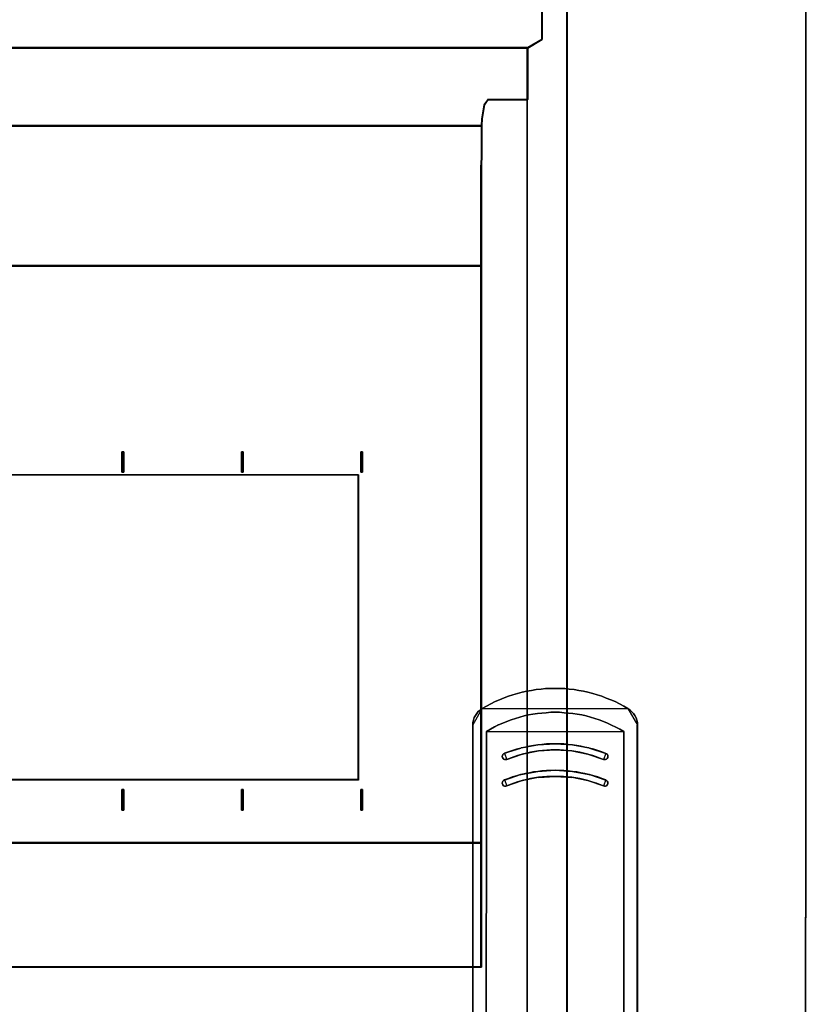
# Model space of a CAD drawing. Extents: x -631805 to -376315, y -40155 to 84873.
# Tile 188 of 256: x -514977 to -513792, y -19904 to -18419. Entities that reach past the tile are written whole.
import ezdxf

# ---------------------------------------------------------------- set-up
doc = ezdxf.new("R2010")
doc.units = 0
doc.header["$MEASUREMENT"] = 0
doc.layers.get('0').update_dxf_attribs({"color": 252})
doc.layers.add('50', color=7, linetype='Continuous')
doc.layers.add('60', color=7, linetype='Continuous')

# ---------------------------------------------------------------- blocks, each defined once
blk = doc.blocks.new('*U987')
at = {"layer": '60', "color": 7}
for points in [[(313.825033, -423.020506), (314, 24.903988), (313.825033, -423.020506)], [(314, 2.912724), (-35.827515, 3.027725), (-36, -400.568087), (313.827515, -400.654337), (314, 2.912724)], [(287.121379, -167.462008), (286.488841, -167.116691), (285.856304, -166.771374), (285.195015, -166.426057), (284.533726, -166.138292), (283.843685, -165.879304), (283.182396, -165.620317), (282.492356, -165.390105), (281.802315, -165.18867), (281.083523, -165.016012), (280.393482, -164.843353), (279.703441, -164.728247), (278.984649, -164.613142), (278.265857, -164.526812), (277.575816, -164.46926), (276.857024, -164.440483), (276.138231, -164.440483), (275.419439, -164.440483), (274.700647, -164.46926), (274.010606, -164.526812), (273.291814, -164.613142), (272.573021, -164.728247), (271.882981, -164.843353), (271.164188, -165.016012), (270.474148, -165.18867), (269.784107, -165.390105), (269.094066, -165.620317), (268.432777, -165.850528), (267.742737, -166.138292), (267.081448, -166.426057), (266.420159, -166.742597), (265.787622, -167.087914), (265.155084, -167.462008), (287.121379, -167.462008)], [(265.157735, -167.45936), (264.841045, -167.689717), (264.553145, -167.920075), (264.322825, -168.208022), (264.121295, -168.524763), (263.948555, -168.841505), (263.833395, -169.215836), (263.747025, -169.561372), (263.718235, -169.964498), (265.157735, -167.45936)], [(288.529066, -169.964498), (288.529066, -169.590167), (288.442719, -169.215836), (288.327589, -168.870299), (288.154895, -168.524763), (287.953418, -168.208022), (287.723158, -167.948869), (287.435334, -167.689717), (287.118728, -167.45936), (288.529066, -169.964498)], [(286.487786, -170.94166), (285.884062, -170.596511), (285.280338, -170.280124), (284.647866, -169.963737), (284.044141, -169.676113), (283.411669, -169.417251), (282.750447, -169.187151), (282.117974, -168.957052), (281.456753, -168.755715), (280.82428, -168.58314), (280.163058, -168.439328), (279.473088, -168.324278), (278.811866, -168.209228), (278.150645, -168.151703), (277.489423, -168.094179), (276.799453, -168.036654), (276.138231, -168.036654), (275.47701, -168.036654), (274.787039, -168.094179), (274.125818, -168.151703), (273.464596, -168.209228), (272.774626, -168.324278), (272.113404, -168.439328), (271.452183, -168.58314), (270.81971, -168.755715), (270.158489, -168.957052), (269.497267, -169.158389), (268.864794, -169.417251), (268.232321, -169.676113), (267.599849, -169.934975), (266.996124, -170.251362), (266.3924, -170.567749), (265.788676, -170.94166), (286.487786, -170.94166)], [(263.718235, -226.745859), (263.718235, -169.96185), (263.718235, -226.745859)], [(288.526415, -169.96185), (288.526415, -226.745859), (288.526415, -169.96185)], [(265.788676, -170.939012), (265.788676, -181.407099), (265.788676, -170.939012)], [(286.485135, -170.939012), (286.485135, -181.407099), (286.485135, -170.939012)], [(281.226913, -174.391067), (281.801905, -174.534959), (282.348148, -174.736409), (282.894391, -174.937859), (283.440634, -175.139309), (283.584382, -175.168088), (283.72813, -175.168088), (283.871878, -175.081752), (283.986876, -174.995416), (284.073125, -174.851524), (284.101875, -174.707631), (284.073125, -174.534959), (284.015626, -174.419845), (283.900627, -174.304731), (283.785629, -174.247174), (283.181887, -174.016946), (282.578145, -173.786717), (281.945654, -173.614046), (281.313162, -173.441374), (281.226913, -173.412596), (280.623171, -173.268703), (279.99068, -173.153589), (279.386938, -173.038475), (278.754446, -172.952139), (278.093205, -172.865803), (277.460714, -172.808246), (276.799473, -172.779468), (276.138231, -172.779468), (275.47699, -172.779468), (274.815749, -172.808246), (274.154508, -172.865803), (273.522016, -172.952139), (272.889525, -173.038475), (272.257033, -173.12481), (271.653292, -173.268703), (271.0208, -173.412596), (270.963301, -173.441374), (270.330809, -173.614046), (269.698318, -173.786717), (269.094576, -173.988167), (268.490834, -174.247174), (268.347086, -174.304731), (268.260837, -174.391067), (268.203338, -174.534959), (268.174588, -174.707631), (268.203338, -174.851524), (268.289587, -174.995416), (268.375835, -175.081752), (268.519584, -175.168088), (268.692081, -175.168088), (268.835829, -175.139309), (269.382072, -174.937859), (269.928315, -174.736409), (270.474557, -174.534959), (271.0208, -174.391067), (271.193298, -174.33351), (271.79704, -174.189617), (272.400781, -174.045724), (273.004523, -173.93061), (273.637015, -173.844274), (274.240757, -173.786717), (274.873248, -173.72916), (275.50574, -173.700381), (276.138231, -173.671603), (276.770723, -173.700381), (277.403214, -173.72916), (278.006956, -173.786717), (278.639448, -173.844274), (279.24319, -173.93061), (279.875681, -174.045724), (280.479423, -174.189617), (281.083165, -174.33351), (281.226913, -174.391067)], [(281.226913, -174.391067), (281.801905, -174.534959), (282.348148, -174.736409), (282.894391, -174.937859), (283.440634, -175.139309), (283.584382, -175.168088), (283.72813, -175.168088), (283.871878, -175.081752), (283.986876, -174.995416), (284.073125, -174.851524), (284.101875, -174.707631), (284.073125, -174.534959), (284.015626, -174.419845), (283.900627, -174.304731), (283.785629, -174.247174), (283.181887, -174.016946), (282.578145, -173.786717), (281.945654, -173.614046), (281.313162, -173.441374), (281.226913, -173.412596), (280.623171, -173.268703), (279.99068, -173.153589), (279.386938, -173.038475), (278.754446, -172.952139), (278.093205, -172.865803), (277.460714, -172.808246), (276.799473, -172.779468), (276.138231, -172.779468), (275.47699, -172.779468), (274.815749, -172.808246), (274.154508, -172.865803), (273.522016, -172.952139), (272.889525, -173.038475), (272.257033, -173.12481), (271.653292, -173.268703), (271.0208, -173.412596), (270.963301, -173.441374), (270.330809, -173.614046), (269.698318, -173.786717), (269.094576, -173.988167), (268.490834, -174.247174), (268.347086, -174.304731), (268.260837, -174.391067), (268.203338, -174.534959), (268.174588, -174.707631), (268.203338, -174.851524), (268.289587, -174.995416), (268.375835, -175.081752), (268.519584, -175.168088), (268.692081, -175.168088), (268.835829, -175.139309), (269.382072, -174.937859), (269.928315, -174.736409), (270.474557, -174.534959), (271.0208, -174.391067), (271.193298, -174.33351), (271.79704, -174.189617), (272.400781, -174.045724), (273.004523, -173.93061), (273.637015, -173.844274), (274.240757, -173.786717), (274.873248, -173.72916), (275.50574, -173.700381), (276.138231, -173.671603), (276.770723, -173.700381), (277.403214, -173.72916), (278.006956, -173.786717), (278.639448, -173.844274), (279.24319, -173.93061), (279.875681, -174.045724), (280.479423, -174.189617), (281.083165, -174.33351), (281.226913, -174.391067)], [(281.313162, -173.441374), (281.945654, -173.614046), (282.578145, -173.786717), (283.181887, -174.016946), (283.785629, -174.247174), (283.900627, -174.304731), (284.015626, -174.419845), (284.073125, -174.534959), (284.101875, -174.707631), (284.073125, -174.851524), (283.986876, -174.995416), (283.871878, -175.081752), (283.72813, -175.168088), (283.584382, -175.168088), (283.440634, -175.139309), (282.894391, -174.937859), (282.348148, -174.736409), (281.801905, -174.534959), (281.226913, -174.391067), (281.083165, -174.33351), (280.479423, -174.189617), (279.875681, -174.045724), (279.24319, -173.93061), (278.639448, -173.844274), (278.006956, -173.786717), (277.403214, -173.72916), (276.770723, -173.700381), (276.138231, -173.671603), (275.50574, -173.700381), (274.873248, -173.72916), (274.240757, -173.786717), (273.637015, -173.844274), (273.004523, -173.93061), (272.400781, -174.045724), (271.79704, -174.189617), (271.193298, -174.33351), (271.0208, -174.391067), (270.474557, -174.534959), (269.928315, -174.736409), (269.382072, -174.937859), (268.835829, -175.139309), (268.692081, -175.168088), (268.519584, -175.168088), (268.375835, -175.081752), (268.289587, -174.995416), (268.203338, -174.851524), (268.174588, -174.707631), (268.203338, -174.534959), (268.260837, -174.391067), (268.347086, -174.304731), (268.490834, -174.247174), (269.094576, -173.988167), (269.698318, -173.786717), (270.330809, -173.614046), (270.963301, -173.441374), (271.0208, -173.412596), (271.653292, -173.268703), (272.257033, -173.12481), (272.889525, -173.038475), (273.522016, -172.952139), (274.154508, -172.865803), (274.815749, -172.808246), (275.47699, -172.779468), (276.138231, -172.779468), (276.799473, -172.779468), (277.460714, -172.808246), (278.093205, -172.865803), (278.754446, -172.952139), (279.386938, -173.038475), (279.99068, -173.153589), (280.623171, -173.268703), (281.226913, -173.412596), (281.313162, -173.441374)], [(270.963454, -173.441502), (270.330725, -173.614514), (269.697996, -173.787525), (269.094027, -173.989372), (268.490059, -174.220054), (270.963454, -173.441502)], [(271.021776, -173.412373), (270.960803, -173.441502), (271.021776, -173.412373)], [(273.524333, -172.951597), (272.890832, -173.038489), (272.257331, -173.125381), (271.652626, -173.270201), (271.019125, -173.415021), (273.524333, -172.951597)], [(276.138231, -172.779468), (275.476906, -172.779468), (274.81558, -172.808597), (274.154254, -172.866856), (273.521681, -172.954245), (276.138231, -172.779468)], [(276.138231, -173.669242), (275.505401, -173.698371), (274.872571, -173.727501), (274.23974, -173.78576), (273.635675, -173.844019), (276.138231, -173.669242)], [(278.754781, -172.954245), (278.092785, -172.866856), (277.459572, -172.808597), (276.797576, -172.779468), (276.13558, -172.779468), (278.754781, -172.954245)], [(278.640788, -173.844019), (278.007287, -173.78576), (277.402582, -173.727501), (276.769081, -173.698371), (276.13558, -173.669242), (278.640788, -173.844019)], [(281.228176, -173.415021), (280.623561, -173.270201), (279.990153, -173.154345), (279.385537, -173.038489), (278.75213, -172.951597), (281.228176, -173.415021)], [(281.225525, -173.412373), (281.313009, -173.441502), (281.225525, -173.412373)], [(283.786404, -174.246536), (283.181788, -174.016526), (282.577172, -173.786517), (281.943765, -173.614009), (281.310358, -173.441502), (283.786404, -174.246536)], [(268.837341, -175.139289), (268.693265, -175.168088), (268.520372, -175.168088), (268.376296, -175.081692), (268.28985, -174.995297), (268.203404, -174.851304), (268.174588, -174.707312), (268.203404, -174.534521), (268.261034, -174.390528), (268.34748, -174.304133), (268.491557, -174.246536), (268.837341, -175.139289)], [(271.021776, -174.389535), (270.475005, -174.533655), (269.928233, -174.735423), (269.381462, -174.93719), (268.83469, -175.138958), (271.021776, -174.389535)], [(271.019125, -174.392183), (271.194092, -174.331276), (271.019125, -174.392183)], [(273.638326, -173.844019), (273.005015, -173.930473), (272.40049, -174.045745), (271.795966, -174.189835), (271.191441, -174.333924), (273.638326, -173.844019)], [(281.082371, -174.333924), (280.478501, -174.189835), (279.874632, -174.045745), (279.242006, -173.930473), (278.638137, -173.844019), (281.082371, -174.333924)], [(281.228176, -174.392183), (281.082371, -174.331276), (281.228176, -174.392183)], [(283.441772, -175.138958), (282.894906, -174.93719), (282.34804, -174.735423), (281.801174, -174.533655), (281.225525, -174.389535), (283.441772, -175.138958)], [(283.439121, -175.139289), (283.583198, -175.168088), (283.727275, -175.168088), (283.871352, -175.081692), (283.986613, -174.995297), (284.073059, -174.851304), (284.101875, -174.707312), (284.073059, -174.534521), (284.015429, -174.419327), (283.900167, -174.304133), (283.784906, -174.246536), (283.439121, -175.139289)], [(281.226913, -178.38734), (281.801905, -178.560036), (282.348148, -178.732733), (282.894391, -178.934212), (283.440634, -179.135691), (283.584382, -179.193256), (283.72813, -179.164474), (283.871878, -179.106908), (283.986876, -178.991777), (284.073125, -178.847864), (284.101875, -178.70395), (284.073125, -178.560036), (283.986876, -178.416123), (283.900627, -178.300992), (283.785629, -178.243426), (283.181887, -178.013164), (282.578145, -177.782903), (281.945654, -177.610206), (281.313162, -177.43751), (281.226913, -177.408727), (280.623171, -177.264813), (279.99068, -177.149683), (279.386938, -177.034552), (278.754446, -176.948203), (278.093205, -176.861855), (277.431964, -176.833072), (276.799473, -176.80429), (276.138231, -176.775507), (275.47699, -176.80429), (274.815749, -176.833072), (274.154508, -176.861855), (273.522016, -176.948203), (272.889525, -177.034552), (272.257033, -177.149683), (271.653292, -177.264813), (271.0208, -177.408727), (270.934551, -177.43751), (270.330809, -177.610206), (269.698318, -177.782903), (269.094576, -178.013164), (268.490834, -178.243426), (268.347086, -178.300992), (268.260837, -178.416123), (268.203338, -178.531254), (268.174588, -178.70395), (268.203338, -178.847864), (268.260837, -178.991777), (268.375835, -179.106908), (268.519584, -179.164474), (268.692081, -179.164474), (268.835829, -179.135691), (269.382072, -178.934212), (269.928315, -178.732733), (270.474557, -178.531254), (271.0208, -178.38734), (271.193298, -178.329775), (271.79704, -178.185861), (272.400781, -178.041947), (273.004523, -177.926816), (273.637015, -177.840468), (274.240757, -177.782903), (274.873248, -177.725337), (275.50574, -177.696554), (276.138231, -177.696554), (276.770723, -177.696554), (277.374465, -177.725337), (278.006956, -177.782903), (278.639448, -177.840468), (279.24319, -177.926816), (279.875681, -178.041947), (280.479423, -178.185861), (281.083165, -178.329775), (281.226913, -178.38734)], [(281.226913, -178.38734), (281.801905, -178.560036), (282.348148, -178.732733), (282.894391, -178.934212), (283.440634, -179.135691), (283.584382, -179.193256), (283.72813, -179.164474), (283.871878, -179.106908), (283.986876, -178.991777), (284.073125, -178.847864), (284.101875, -178.70395), (284.073125, -178.560036), (283.986876, -178.416123), (283.900627, -178.300992), (283.785629, -178.243426), (283.181887, -178.013164), (282.578145, -177.782903), (281.945654, -177.610206), (281.313162, -177.43751), (281.226913, -177.408727), (280.623171, -177.264813), (279.99068, -177.149683), (279.386938, -177.034552), (278.754446, -176.948203), (278.093205, -176.861855), (277.431964, -176.833072), (276.799473, -176.80429), (276.138231, -176.775507), (275.47699, -176.80429), (274.815749, -176.833072), (274.154508, -176.861855), (273.522016, -176.948203), (272.889525, -177.034552), (272.257033, -177.149683), (271.653292, -177.264813), (271.0208, -177.408727), (270.934551, -177.43751), (270.330809, -177.610206), (269.698318, -177.782903), (269.094576, -178.013164), (268.490834, -178.243426), (268.347086, -178.300992), (268.260837, -178.416123), (268.203338, -178.531254), (268.174588, -178.70395), (268.203338, -178.847864), (268.260837, -178.991777), (268.375835, -179.106908), (268.519584, -179.164474), (268.692081, -179.164474), (268.835829, -179.135691), (269.382072, -178.934212), (269.928315, -178.732733), (270.474557, -178.531254), (271.0208, -178.38734), (271.193298, -178.329775), (271.79704, -178.185861), (272.400781, -178.041947), (273.004523, -177.926816), (273.637015, -177.840468), (274.240757, -177.782903), (274.873248, -177.725337), (275.50574, -177.696554), (276.138231, -177.696554), (276.770723, -177.696554), (277.374465, -177.725337), (278.006956, -177.782903), (278.639448, -177.840468), (279.24319, -177.926816), (279.875681, -178.041947), (280.479423, -178.185861), (281.083165, -178.329775), (281.226913, -178.38734)], [(281.313162, -177.43751), (281.945654, -177.610206), (282.578145, -177.782903), (283.181887, -178.013164), (283.785629, -178.243426), (283.900627, -178.300992), (283.986876, -178.416123), (284.073125, -178.560036), (284.101875, -178.70395), (284.073125, -178.847864), (283.986876, -178.991777), (283.871878, -179.106908), (283.72813, -179.164474), (283.584382, -179.193256), (283.440634, -179.135691), (282.894391, -178.934212), (282.348148, -178.732733), (281.801905, -178.560036), (281.226913, -178.38734), (281.083165, -178.329775), (280.479423, -178.185861), (279.875681, -178.041947), (279.24319, -177.926816), (278.639448, -177.840468), (278.006956, -177.782903), (277.374465, -177.725337), (276.770723, -177.696554), (276.138231, -177.696554), (275.50574, -177.696554), (274.873248, -177.725337), (274.240757, -177.782903), (273.637015, -177.840468), (273.004523, -177.926816), (272.400781, -178.041947), (271.79704, -178.185861), (271.193298, -178.329775), (271.0208, -178.38734), (270.474557, -178.531254), (269.928315, -178.732733), (269.382072, -178.934212), (268.835829, -179.135691), (268.692081, -179.164474), (268.519584, -179.164474), (268.375835, -179.106908), (268.260837, -178.991777), (268.203338, -178.847864), (268.174588, -178.70395), (268.203338, -178.531254), (268.260837, -178.416123), (268.347086, -178.300992), (268.490834, -178.243426), (269.094576, -178.013164), (269.698318, -177.782903), (270.330809, -177.610206), (270.934551, -177.43751), (271.0208, -177.408727), (271.653292, -177.264813), (272.257033, -177.149683), (272.889525, -177.034552), (273.522016, -176.948203), (274.154508, -176.861855), (274.815749, -176.833072), (275.47699, -176.80429), (276.138231, -176.775507), (276.799473, -176.80429), (277.431964, -176.833072), (278.093205, -176.861855), (278.754446, -176.948203), (279.386938, -177.034552), (279.99068, -177.149683), (280.623171, -177.264813), (281.226913, -177.408727), (281.313162, -177.43751)], [(270.936944, -177.437541), (270.332419, -177.610616), (269.699108, -177.783691), (269.094583, -178.014457), (268.490059, -178.245223), (270.936944, -177.437541)], [(271.021776, -177.408412), (270.934293, -177.44019), (271.021776, -177.408412)], [(273.524333, -176.947636), (272.890832, -177.034528), (272.257331, -177.150384), (271.652626, -177.26624), (271.019125, -177.41106), (273.524333, -176.947636)], [(273.638326, -177.840058), (273.005015, -177.926512), (272.40049, -178.041784), (271.795966, -178.185874), (271.191441, -178.329964), (273.638326, -177.840058)], [(276.138231, -176.775507), (275.476906, -176.804637), (274.81558, -176.833766), (274.154254, -176.862896), (273.521681, -176.950284), (276.138231, -176.775507)], [(276.138231, -177.694411), (275.505401, -177.694411), (274.872571, -177.72407), (274.23974, -177.783388), (273.635675, -177.842706), (276.138231, -177.694411)], [(278.754781, -176.950284), (278.092785, -176.862896), (277.43079, -176.833766), (276.797576, -176.804637), (276.13558, -176.775507), (278.754781, -176.950284)], [(278.640788, -177.842706), (278.007287, -177.783388), (277.373786, -177.72407), (276.769081, -177.694411), (276.13558, -177.694411), (278.640788, -177.842706)], [(281.082371, -178.329964), (280.478501, -178.185874), (279.874632, -178.041784), (279.242006, -177.926512), (278.638137, -177.840058), (281.082371, -178.329964)], [(281.228176, -177.41106), (280.623561, -177.26624), (279.990153, -177.150384), (279.385537, -177.034528), (278.75213, -176.947636), (281.228176, -177.41106)], [(281.225525, -177.408412), (281.313009, -177.44019), (281.225525, -177.408412)], [(283.786404, -178.245223), (283.181788, -178.014457), (282.577172, -177.783691), (281.943765, -177.610616), (281.310358, -177.437541), (283.786404, -178.245223)], [(268.837341, -179.135328), (268.693265, -179.164127), (268.520372, -179.164127), (268.376296, -179.10653), (268.261034, -178.991336), (268.203404, -178.847344), (268.174588, -178.703351), (268.203404, -178.53056), (268.261034, -178.415366), (268.34748, -178.300172), (268.491557, -178.242575), (268.837341, -179.135328)], [(271.021776, -178.385575), (270.475005, -178.529694), (269.928233, -178.731462), (269.381462, -178.93323), (268.83469, -179.134997), (271.021776, -178.385575)], [(271.019125, -178.388223), (271.194092, -178.327316), (271.019125, -178.388223)], [(281.228176, -178.388223), (281.082371, -178.327316), (281.228176, -178.388223)], [(283.441772, -179.134997), (282.894906, -178.93323), (282.34804, -178.731462), (281.801174, -178.558518), (281.225525, -178.385575), (283.441772, -179.134997)], [(283.439121, -179.135639), (283.583198, -179.193256), (283.727275, -179.164448), (283.871352, -179.106831), (283.986613, -178.991597), (284.073059, -178.847554), (284.101875, -178.703512), (284.073059, -178.559469), (283.986613, -178.415426), (283.900167, -178.300192), (283.784906, -178.242575), (283.439121, -179.135639)], [(265.791327, -181.404451), (265.759515, -215.303258), (265.791327, -181.404451)], [(286.485135, -181.404451), (286.485135, -215.303258), (286.485135, -181.404451)]]:
    blk.add_lwpolyline(points, close=True, dxfattribs=at)
for points in [[(263.718235, -226.744346), (263.718235, -169.960715), (263.718235, -169.960715), (263.746985, -169.558198), (263.833233, -169.213183), (263.948231, -168.839418), (264.120728, -168.523154), (264.321975, -168.206891), (264.551971, -167.919379), (264.839466, -167.689369), (265.155711, -167.45936), (265.7882, -167.085594), (266.42069, -166.74058), (267.081928, -166.424316), (267.743167, -166.136804), (268.433156, -165.849292), (269.094394, -165.619283), (269.784383, -165.389273), (270.474371, -165.188014), (271.16436, -165.015507), (271.883097, -164.843), (272.573086, -164.727995), (273.291824, -164.61299), (274.010561, -164.526737), (274.70055, -164.469234), (275.419288, -164.440483), (276.138026, -164.440483), (276.856763, -164.440483), (277.575501, -164.469234), (278.26549, -164.526737), (278.984228, -164.61299), (279.702965, -164.727995), (280.392954, -164.843), (281.082942, -165.015507), (281.80168, -165.188014), (282.491668, -165.389273), (283.181657, -165.619283), (283.842896, -165.878043), (284.532884, -166.136804), (285.194123, -166.424316), (285.855362, -166.769331), (286.487851, -167.114345), (287.12034, -167.45936), (287.436585, -167.689369), (287.72408, -167.94813), (287.954076, -168.206891), (288.155323, -168.523154), (288.32782, -168.868169), (288.442818, -169.213183), (288.529066, -169.586949), (288.529066, -169.960715), (288.529066, -226.744346)], [(288.529066, -226.744346), (288.529066, -169.960715), (288.529066, -169.586949), (288.442818, -169.213183), (288.32782, -168.868169), (288.155323, -168.523154), (287.954076, -168.206891), (287.72408, -167.94813), (287.436585, -167.689369), (287.12034, -167.45936), (287.12034, -167.45936), (286.487851, -167.114345), (285.855362, -166.769331), (285.194123, -166.424316), (284.532884, -166.136804), (283.842896, -165.878043), (283.181657, -165.619283), (282.491668, -165.389273), (281.80168, -165.188014), (281.082942, -165.015507), (280.392954, -164.843), (279.702965, -164.727995), (278.984228, -164.61299), (278.26549, -164.526737), (277.575501, -164.469234), (276.856763, -164.440483), (276.138026, -164.440483), (275.419288, -164.440483), (274.70055, -164.469234), (274.010561, -164.526737), (273.291824, -164.61299), (272.573086, -164.727995), (271.883097, -164.843), (271.16436, -165.015507), (270.474371, -165.188014), (269.784383, -165.389273), (269.094394, -165.619283), (268.433156, -165.849292), (267.743167, -166.136804), (267.081928, -166.424316), (266.42069, -166.74058), (265.7882, -167.085594), (265.155711, -167.45936), (264.839466, -167.689369), (264.551971, -167.919379), (264.321975, -168.206891), (264.120728, -168.523154), (263.948231, -168.839418), (263.833233, -169.213183), (263.746985, -169.558198), (263.718235, -169.960715), (263.718235, -226.744346)], [(286.487786, -215.302162), (286.487786, -181.405547), (286.487786, -170.940435), (286.487786, -170.940435), (285.88405, -170.595431), (285.280314, -170.279178), (284.647829, -169.962924), (284.044093, -169.675421), (283.411607, -169.416669), (282.750373, -169.186666), (282.117887, -168.956664), (281.456653, -168.755411), (280.824167, -168.58291), (280.162933, -168.439158), (279.472948, -168.324157), (278.811714, -168.209156), (278.150479, -168.151655), (277.489244, -168.094154), (276.79926, -168.036654), (276.138025, -168.036654), (275.476791, -168.036654), (274.786807, -168.094154), (274.125572, -168.151655), (273.464337, -168.209156), (272.774353, -168.324157), (272.113118, -168.439158), (271.451884, -168.58291), (270.819398, -168.755411), (270.158164, -168.956664), (269.496929, -169.157916), (268.864444, -169.416669), (268.231958, -169.675421), (267.599473, -169.934174), (266.995737, -170.250427), (266.392001, -170.566681), (265.788265, -170.940435), (265.788265, -181.405547), (265.759515, -215.302162)], [(265.759515, -215.302162), (265.788265, -181.405547), (265.788265, -170.940435), (265.788265, -170.940435), (266.392001, -170.566681), (266.995737, -170.250427), (267.599473, -169.934174), (268.231958, -169.675421), (268.864444, -169.416669), (269.496929, -169.157916), (270.158164, -168.956664), (270.819398, -168.755411), (271.451884, -168.58291), (272.113118, -168.439158), (272.774353, -168.324157), (273.464337, -168.209156), (274.125572, -168.151655), (274.786807, -168.094154), (275.476791, -168.036654), (276.138025, -168.036654), (276.79926, -168.036654), (277.489244, -168.094154), (278.150479, -168.151655), (278.811714, -168.209156), (279.472948, -168.324157), (280.162933, -168.439158), (280.824167, -168.58291), (281.456653, -168.755411), (282.117887, -168.956664), (282.750373, -169.186666), (283.411607, -169.416669), (284.044093, -169.675421), (284.647829, -169.962924), (285.280314, -170.279178), (285.88405, -170.595431), (286.487786, -170.940435), (286.487786, -181.405547), (286.487786, -215.302162)]]:
    blk.add_lwpolyline(points, dxfattribs=at)
blk = doc.blocks.new('*C988')
at = {"layer": '50', "color": 7}
for points in [[(277.988639, -308.919879), (277.988639, -92.364282), (277.988639, -89.030361), (277.988639, -73.754035), (277.988639, -65.021152), (277.988639, -62.085311), (277.988639, -3.79145), (277.465886, -1.875689), (276.096772, -0.507289), (274.777444, -0.158969), (274.279584, -0.009689), (164.999394, -0.034569)], [(6.008797, -67.85232), (272.015062, -67.85232), (274.205643, -66.582098), (274.205643, -4.141941), (174.857805, -4.141941)], [(6.008797, -67.85232), (272.015062, -67.85232), (274.205643, -66.582098), (274.205643, -4.141941), (174.857805, -4.141941)], [(174.857805, -4.139345), (274.205643, -4.139345), (274.205643, -66.526159), (272.015062, -67.795296), (272.015062, -75.634086), (266.015856, -75.634086), (265.493104, -76.430407), (265.144602, -78.495866), (265.094816, -79.541038), (265.094816, -79.565923), (265.094816, -83.796381), (265.020137, -85.7623), (265.020137, -92.381723), (265.020137, -100.693328), (265.020137, -187.766109), (265.020137, -206.479664), (13.003722, -206.479664)]]:
    blk.add_lwpolyline(points, dxfattribs=at)
for points in [[(274.123461, -66.583862), (274.123461, -4.138135), (274.123461, -66.583862)], [(277.906457, -62.071436), (277.906457, -65.090313), (277.906457, -62.071436)], [(277.906457, -65.008221), (277.906457, -73.821222), (277.906457, -65.008221)], [(271.933725, -67.85232), (274.205643, -66.499122), (271.933725, -67.85232)], [(272.015906, -67.770228), (6.007953, -67.770228), (272.015906, -67.770228)], [(12.928242, -79.617995), (265.095617, -79.617995), (265.095617, -79.592947), (265.145403, -78.540925), (265.493907, -76.46193), (266.016663, -75.66039), (272.015906, -75.66039), (272.015906, -67.770228), (6.007953, -67.770228), (6.007953, -75.66039), (12.007197, -75.66039), (12.529952, -76.46193), (12.878456, -78.540925), (12.928242, -79.617995)], [(12.965938, -79.578273), (265.057921, -79.578273), (265.057921, -79.553392), (265.107692, -78.508425), (265.456092, -76.443371), (265.978691, -75.647205), (271.976141, -75.647205), (271.976141, -67.80995), (6.047718, -67.80995), (6.047718, -75.647205), (12.045168, -75.647205), (12.567768, -76.443371), (12.916167, -78.508425), (12.965938, -79.578273)], [(271.933725, -75.685511), (271.933725, -67.770228), (271.933725, -75.685511)], [(277.906457, -73.73913), (277.906457, -89.095678), (277.906457, -73.73913)], [(265.414884, -76.4826), (266.019315, -75.603418), (265.414884, -76.4826)], [(265.937133, -75.603418), (272.015906, -75.603418), (265.937133, -75.603418)], [(271.933725, -83.945051), (271.933725, -75.603418), (271.933725, -83.945051)], [(265.06495, -78.548147), (265.497065, -76.400508), (265.06495, -78.548147)], [(265.017232, -79.617995), (265.149782, -78.466055), (265.017232, -79.617995)], [(12.924446, -79.535902), (265.099413, -79.535902), (12.924446, -79.535902)], [(12.999128, -100.73689), (265.024731, -100.73689), (265.024731, -92.396337), (265.024731, -85.75386), (265.099413, -83.781094), (265.099413, -79.535902), (12.924446, -79.535902), (12.924446, -83.781094), (12.999128, -85.75386), (12.999128, -92.396337), (12.999128, -100.73689)], [(13.038869, -100.697168), (264.98499, -100.697168), (264.98499, -92.387868), (264.98499, -85.770282), (265.059648, -83.804909), (265.059648, -79.575624), (12.964211, -79.575624), (12.964211, -83.804909), (13.038869, -85.770282), (13.038869, -92.387868), (13.038869, -100.697168)], [(265.017232, -83.84707), (265.017232, -79.509421), (265.017232, -83.84707)], [(264.943003, -85.811988), (265.099413, -83.76233), (264.943003, -85.811988)], [(271.933725, -92.427035), (271.933725, -83.862959), (271.933725, -92.427035)], [(264.943003, -92.427035), (264.943003, -85.729896), (264.943003, -92.427035)], [(277.906457, -89.010938), (277.906457, -92.427035), (277.906457, -89.010938)], [(264.943003, -206.479664), (264.943003, -92.344943), (264.943003, -206.479664)], [(271.933725, -343.067942), (271.933725, -92.344943), (271.933725, -343.067942)], [(277.906457, -92.344943), (277.906457, -308.938747), (277.906457, -92.344943)], [(265.025185, -100.654798), (12.998674, -100.654798), (265.025185, -100.654798)], [(12.998674, -187.773222), (265.025185, -187.773222), (265.025185, -100.654798), (12.998674, -100.654798), (12.998674, -187.773222)], [(210.841129, -131.828671), (210.841129, -128.738295), (210.841129, -131.828671)], [(210.841129, -128.738295), (210.947169, -128.738295), (210.841129, -128.738295)], [(210.876254, -131.828671), (210.841129, -131.828671), (210.841129, -128.738295), (210.876254, -128.738295), (210.981632, -128.738295), (211.08701, -128.738295), (211.122136, -128.738295), (211.122136, -131.828671), (211.08701, -131.828671), (210.981632, -131.828671), (210.876254, -131.828671)], [(210.841129, -128.738295), (210.841129, -131.828671), (210.876254, -131.828671), (210.981632, -131.828671), (211.08701, -131.828671), (211.122136, -131.828671), (211.122136, -128.738295), (211.08701, -128.738295), (210.981632, -128.738295), (210.876254, -128.738295), (210.841129, -128.738295)], [(210.864988, -128.738295), (211.021397, -128.738295), (210.864988, -128.738295)], [(210.880894, -128.778017), (210.880894, -131.788949), (210.906078, -131.788949), (210.981632, -131.788949), (211.057186, -131.788949), (211.082371, -131.788949), (211.082371, -128.778017), (211.057186, -128.778017), (210.981632, -128.778017), (210.906078, -128.778017), (210.880894, -128.778017)], [(210.939216, -128.738295), (211.098277, -128.738295), (210.939216, -128.738295)], [(211.013444, -128.738295), (211.122136, -128.738295), (211.013444, -128.738295)], [(211.039955, -128.738295), (211.039955, -131.828671), (211.039955, -128.738295)], [(228.833554, -131.828671), (228.833554, -128.738295), (228.833554, -131.828671)], [(228.833554, -128.738295), (228.939595, -128.738295), (228.833554, -128.738295)], [(228.86868, -131.828671), (228.833554, -131.828671), (228.833554, -128.738295), (228.86868, -128.738295), (228.974058, -128.738295), (229.079436, -128.738295), (229.114562, -128.738295), (229.114562, -131.828671), (229.079436, -131.828671), (228.974058, -131.828671), (228.86868, -131.828671)], [(228.833554, -128.738295), (228.833554, -131.828671), (228.86868, -131.828671), (228.974058, -131.828671), (229.079436, -131.828671), (229.114562, -131.828671), (229.114562, -128.738295), (229.079436, -128.738295), (228.974058, -128.738295), (228.86868, -128.738295), (228.833554, -128.738295)], [(228.857413, -128.738295), (229.013823, -128.738295), (228.857413, -128.738295)], [(228.873319, -128.778017), (228.873319, -131.788949), (228.898504, -131.788949), (228.974058, -131.788949), (229.049612, -131.788949), (229.074796, -131.788949), (229.074796, -128.778017), (229.049612, -128.778017), (228.974058, -128.778017), (228.898504, -128.778017), (228.873319, -128.778017)], [(228.931642, -128.738295), (229.088052, -128.738295), (228.931642, -128.738295)], [(229.00587, -128.738295), (229.114562, -128.738295), (229.00587, -128.738295)], [(229.03238, -128.738295), (229.03238, -131.828671), (229.03238, -128.738295)], [(246.82598, -131.828671), (246.82598, -128.738295), (246.82598, -131.828671)], [(246.82598, -128.738295), (246.95588, -128.738295), (246.82598, -128.738295)], [(246.896232, -131.828671), (246.82598, -131.828671), (246.82598, -128.738295), (246.896232, -128.738295), (246.966484, -128.738295), (247.071861, -128.738295), (247.106987, -128.738295), (247.106987, -131.828671), (247.071861, -131.828671), (246.966484, -131.828671), (246.896232, -131.828671)], [(246.82598, -128.738295), (246.82598, -131.828671), (246.896232, -131.828671), (246.966484, -131.828671), (247.071861, -131.828671), (247.106987, -131.828671), (247.106987, -128.738295), (247.071861, -128.738295), (246.966484, -128.738295), (246.896232, -128.738295), (246.82598, -128.738295)], [(246.865745, -128.778017), (246.865745, -131.788949), (246.916114, -131.788949), (246.966484, -131.788949), (247.042037, -131.788949), (247.067222, -131.788949), (247.067222, -128.778017), (247.042037, -128.778017), (246.966484, -128.778017), (246.916114, -128.778017), (246.865745, -128.778017)], [(246.873698, -128.738295), (247.006249, -128.738295), (246.873698, -128.738295)], [(246.924067, -128.738295), (247.080477, -128.738295), (246.924067, -128.738295)], [(246.998296, -128.738295), (247.106987, -128.738295), (246.998296, -128.738295)], [(247.024806, -128.738295), (247.024806, -131.828671), (247.024806, -128.738295)], [(210.841129, -131.746579), (210.947169, -131.746579), (210.841129, -131.746579)], [(210.864988, -131.746579), (211.021397, -131.746579), (210.864988, -131.746579)], [(210.939216, -131.746579), (211.098277, -131.746579), (210.939216, -131.746579)], [(211.013444, -131.746579), (211.122136, -131.746579), (211.013444, -131.746579)], [(228.833554, -131.746579), (228.939595, -131.746579), (228.833554, -131.746579)], [(228.857413, -131.746579), (229.013823, -131.746579), (228.857413, -131.746579)], [(228.931642, -131.746579), (229.088052, -131.746579), (228.931642, -131.746579)], [(229.00587, -131.746579), (229.114562, -131.746579), (229.00587, -131.746579)], [(246.82598, -131.746579), (246.95588, -131.746579), (246.82598, -131.746579)], [(246.873698, -131.746579), (247.006249, -131.746579), (246.873698, -131.746579)], [(246.924067, -131.746579), (247.080477, -131.746579), (246.924067, -131.746579)], [(246.998296, -131.746579), (247.106987, -131.746579), (246.998296, -131.746579)], [(246.510509, -132.244429), (31.516001, -132.244429), (246.510509, -132.244429)], [(246.510509, -132.244429), (246.510509, -178.271705), (31.516001, -178.271705), (31.516001, -132.244429), (246.510509, -132.244429)], [(246.425677, -178.271705), (246.425677, -132.244429), (246.425677, -178.271705)], [(31.516001, -178.189612), (246.510509, -178.189612), (31.516001, -178.189612)], [(210.841129, -182.773538), (210.841129, -179.680514), (210.841129, -182.773538)], [(210.841129, -179.680514), (210.947169, -179.680514), (210.841129, -179.680514)], [(211.122136, -179.680514), (211.122136, -182.773538), (211.08701, -182.773538), (210.981632, -182.773538), (210.876254, -182.773538), (210.841129, -182.773538), (210.841129, -179.680514), (210.876254, -179.680514), (210.981632, -179.680514), (211.08701, -179.680514), (211.122136, -179.680514)], [(211.122136, -182.773538), (211.122136, -179.680514), (211.08701, -179.680514), (210.981632, -179.680514), (210.876254, -179.680514), (210.841129, -179.680514), (210.841129, -182.773538), (210.876254, -182.773538), (210.981632, -182.773538), (211.08701, -182.773538), (211.122136, -182.773538)], [(210.864988, -179.680514), (211.021397, -179.680514), (210.864988, -179.680514)], [(211.082371, -182.733816), (211.082371, -179.720236), (211.057186, -179.720236), (210.981632, -179.720236), (210.906078, -179.720236), (210.880894, -179.720236), (210.880894, -182.733816), (210.906078, -182.733816), (210.981632, -182.733816), (211.057186, -182.733816), (211.082371, -182.733816)], [(210.939216, -179.680514), (211.098277, -179.680514), (210.939216, -179.680514)], [(211.013444, -179.680514), (211.122136, -179.680514), (211.013444, -179.680514)], [(211.039955, -179.680514), (211.039955, -182.773538), (211.039955, -179.680514)], [(228.833554, -182.773538), (228.833554, -179.680514), (228.833554, -182.773538)], [(228.833554, -179.680514), (228.939595, -179.680514), (228.833554, -179.680514)], [(229.114562, -179.680514), (229.114562, -182.773538), (229.079436, -182.773538), (228.974058, -182.773538), (228.86868, -182.773538), (228.833554, -182.773538), (228.833554, -179.680514), (228.86868, -179.680514), (228.974058, -179.680514), (229.079436, -179.680514), (229.114562, -179.680514)], [(229.114562, -182.773538), (229.114562, -179.680514), (229.079436, -179.680514), (228.974058, -179.680514), (228.86868, -179.680514), (228.833554, -179.680514), (228.833554, -182.773538), (228.86868, -182.773538), (228.974058, -182.773538), (229.079436, -182.773538), (229.114562, -182.773538)], [(228.857413, -179.680514), (229.013823, -179.680514), (228.857413, -179.680514)], [(229.074796, -182.733816), (229.074796, -179.720236), (229.049612, -179.720236), (228.974058, -179.720236), (228.898504, -179.720236), (228.873319, -179.720236), (228.873319, -182.733816), (228.898504, -182.733816), (228.974058, -182.733816), (229.049612, -182.733816), (229.074796, -182.733816)], [(228.931642, -179.680514), (229.088052, -179.680514), (228.931642, -179.680514)], [(229.00587, -179.680514), (229.114562, -179.680514), (229.00587, -179.680514)], [(229.03238, -179.680514), (229.03238, -182.773538), (229.03238, -179.680514)], [(246.82598, -182.773538), (246.82598, -179.680514), (246.82598, -182.773538)], [(246.82598, -179.680514), (246.95588, -179.680514), (246.82598, -179.680514)], [(247.106987, -179.680514), (247.106987, -182.773538), (247.071861, -182.773538), (246.966484, -182.773538), (246.896232, -182.773538), (246.82598, -182.773538), (246.82598, -179.680514), (246.896232, -179.680514), (246.966484, -179.680514), (247.071861, -179.680514), (247.106987, -179.680514)], [(247.071861, -179.680514), (246.966484, -179.680514), (246.896232, -179.680514), (246.82598, -179.680514), (246.82598, -182.773538), (246.896232, -182.773538), (246.966484, -182.773538), (247.071861, -182.773538), (247.106987, -182.773538), (247.106987, -179.680514), (247.071861, -179.680514)], [(247.042037, -179.720236), (246.966484, -179.720236), (246.916114, -179.720236), (246.865745, -179.720236), (246.865745, -182.733816), (246.916114, -182.733816), (246.966484, -182.733816), (247.042037, -182.733816), (247.067222, -182.733816), (247.067222, -179.720236), (247.042037, -179.720236)], [(246.873698, -179.680514), (247.006249, -179.680514), (246.873698, -179.680514)], [(246.924067, -179.680514), (247.080477, -179.680514), (246.924067, -179.680514)], [(246.998296, -179.680514), (247.106987, -179.680514), (246.998296, -179.680514)], [(247.024806, -179.680514), (247.024806, -182.773538), (247.024806, -179.680514)], [(210.841129, -182.691446), (210.947169, -182.691446), (210.841129, -182.691446)], [(210.864988, -182.691446), (211.021397, -182.691446), (210.864988, -182.691446)], [(210.939216, -182.691446), (211.098277, -182.691446), (210.939216, -182.691446)], [(211.013444, -182.691446), (211.122136, -182.691446), (211.013444, -182.691446)], [(228.833554, -182.691446), (228.939595, -182.691446), (228.833554, -182.691446)], [(228.857413, -182.691446), (229.013823, -182.691446), (228.857413, -182.691446)], [(228.931642, -182.691446), (229.088052, -182.691446), (228.931642, -182.691446)], [(229.00587, -182.691446), (229.114562, -182.691446), (229.00587, -182.691446)], [(246.82598, -182.691446), (246.95588, -182.691446), (246.82598, -182.691446)], [(246.873698, -182.691446), (247.006249, -182.691446), (246.873698, -182.691446)], [(246.924067, -182.691446), (247.080477, -182.691446), (246.924067, -182.691446)], [(246.998296, -182.691446), (247.106987, -182.691446), (246.998296, -182.691446)], [(265.025185, -187.691129), (12.998674, -187.691129), (265.025185, -187.691129)], [(12.998674, -206.479664), (265.025185, -206.479664), (265.025185, -187.691129), (12.998674, -187.691129), (12.998674, -206.479664)], [(13.041091, -206.439942), (264.985419, -206.439942), (264.985419, -187.730851), (13.041091, -187.730851), (13.041091, -206.439942)], [(265.025185, -206.397572), (12.998674, -206.397572), (265.025185, -206.397572)]]:
    blk.add_lwpolyline(points, close=True, dxfattribs=at)

msp = doc.modelspace()

# ---------------------------------------------------------------- block references
at = {"xscale": 10, "yscale": 10, "zscale": 10}
for name in ['*U987', '*C988']:
    msp.add_blockref(name, (-516931.5, -17783.1), dxfattribs=at)

doc.saveas('drawing.dxf')
